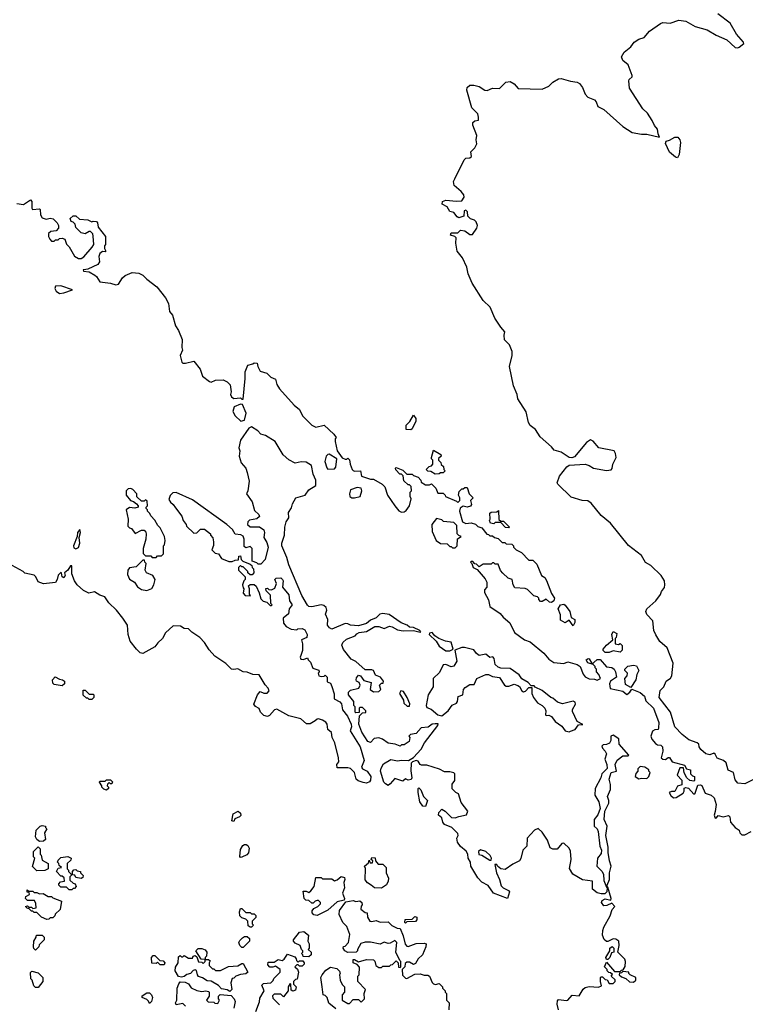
# Model space of a CAD drawing. Extents: x 1862350 to 2057294, y 212041 to 437318.
# Tile 201 of 256: x 1998317 to 2003730, y 307625 to 314971. Entities that reach past the tile are written whole.
import ezdxf

# ---------------------------------------------------------------- set-up
doc = ezdxf.new("R2010")
doc.units = 0

msp = doc.modelspace()

# ---------------------------------------------------------------- linework, layer by layer
at = {"layer": '0CON10XD'}
for points in [[(2002815, 314173.8), (2002885, 314128.8), (2002956.4, 314116.4), (2002995, 314116.2), (2003090, 314095), (2003078.8, 314118.8), (2003074, 314155), (2003052.4, 314182.4), (2003035, 314220), (2003000, 314275), (2002965, 314306.7), (2002865, 314460), (2002860, 314515), (2002864.1, 314525.9), (2002886.7, 314545), (2002886.2, 314555), (2002856.2, 314635), (2002815, 314667.5), (2002806.7, 314695), (2002825, 314730), (2002875, 314770), (2002901.2, 314805), (2002935, 314825.8), (2002975, 314838.8), (2003015, 314886), (2003097, 314943), (2003115, 314950), (2003170, 314945), (2003235, 314968.8), (2003285, 314960), (2003355, 314920), (2003445.3, 314895.3), (2003513, 314857), (2003590.7, 314820.7), (2003655, 314764.3), (2003675, 314761.2), (2003685, 314766.7), (2003717.5, 314795), (2003716.2, 314805), (2003664.5, 314864.5), (2003616.2, 314945), (2003523.8, 315015)], [(2003825, 309319.1), (2003725, 309268.8), (2003675, 309274.7), (2003655, 309299.2), (2003641.1, 309355), (2003603, 309373), (2003586.9, 309426.9), (2003567.1, 309445), (2003520.3, 309460.3), (2003505, 309491.2), (2003495, 309499.2), (2003464.5, 309485.5), (2003435, 309493.1), (2003397.9, 309525), (2003385.5, 309545), (2003382.5, 309565), (2003370.6, 309575), (2003308.3, 309598.3), (2003258.6, 309638.6), (2003205.2, 309695), (2003171.3, 309805), (2003086.2, 309915), (2003094.5, 309965.5), (2003120.8, 309995), (2003140, 310035), (2003170.8, 310059.2), (2003180.8, 310075), (2003190.7, 310170.7), (2003147.9, 310285), (2003091.2, 310331.2), (2003062.1, 310382.1), (2003047.5, 310415), (2003040.4, 310485), (2002994.6, 310534.6), (2002988.5, 310555), (2002994.8, 310575.2), (2003061.4, 310635), (2003097.6, 310682.4), (2003103.6, 310705), (2003126.9, 310735), (2003130.6, 310755), (2003127.4, 310785), (2003101.9, 310825), (2003025, 310900), (2002985, 310920.3), (2002955, 310972.5), (2002859.5, 311049.5), (2002724.7, 311214.7), (2002655, 311273.3), (2002579.6, 311365), (2002555, 311381.2), (2002513.5, 311383.5), (2002429.7, 311409.7), (2002331.2, 311505), (2002327.5, 311515), (2002344, 311565), (2002399.2, 311635), (2002415, 311647.1), (2002535, 311654.3), (2002565, 311645.7), (2002597.5, 311625), (2002695, 311607.1), (2002728.1, 311611.9), (2002736.7, 311623.3), (2002741.4, 311655), (2002765.9, 311704.1), (2002762, 311735), (2002752.5, 311755), (2002637.8, 311777.8), (2002595, 311825.8), (2002575, 311835.6), (2002545, 311818), (2002455, 311710), (2002435, 311702), (2002415, 311704), (2002356.7, 311745), (2002305, 311758.6), (2002284.1, 311784.1), (2002199.2, 311859.2), (2002165, 311912.7), (2002124.4, 311944.4), (2002113.3, 311965), (2002096.1, 312045), (2002033.4, 312143.4), (2002027.3, 312175), (2002000.3, 312240.3), (2001970, 312385), (2001990, 312465), (2001990.6, 312495), (2001970, 312545), (2001933.9, 312583.9), (2001931.8, 312618.2), (2001935, 312642.5), (2001905, 312676.2), (2001862.5, 312745), (2001826.2, 312826.2), (2001775, 312875.6), (2001692.7, 313005), (2001661.2, 313075), (2001651.4, 313125), (2001620.4, 313195), (2001580.9, 313245), (2001570.3, 313305), (2001573.9, 313343.9), (2001564, 313354), (2001531.2, 313365), (2001535, 313380), (2001585, 313380), (2001605, 313400), (2001637, 313397), (2001675, 313370), (2001695, 313370), (2001726.7, 313415), (2001732.5, 313435), (2001723, 313463), (2001710, 313475), (2001680, 313485), (2001660, 313505), (2001657, 313537), (2001645, 313550), (2001632.5, 313545), (2001630, 313505), (2001593.9, 313493.9), (2001580.5, 313500.5), (2001555, 313533.3), (2001525, 313540), (2001505, 313574), (2001468.1, 313595), (2001471.4, 313615), (2001495, 313625.6), (2001575, 313617.5), (2001615, 313620), (2001631.7, 313648.3), (2001630, 313665), (2001609.3, 313689.3), (2001557.5, 313735), (2001553.3, 313765), (2001562.5, 313785), (2001632.5, 313925), (2001645, 313937.5), (2001675, 313940), (2001688.3, 313951.7), (2001682.5, 313985), (2001712.5, 314015), (2001726.7, 314045), (2001722.5, 314075), (2001726.4, 314106.4), (2001697.5, 314185), (2001697.5, 314205), (2001713, 314217), (2001738.3, 314221.7), (2001740, 314245), (2001735, 314270), (2001690, 314315), (2001652.5, 314445), (2001653.9, 314466.1), (2001675, 314482.5), (2001705, 314483.8), (2001743.9, 314473.9), (2001786.4, 314446.4), (2001805, 314443.3), (2001845, 314460), (2001895, 314457.5), (2001943.9, 314506.1), (2001975, 314510), (2002005, 314492.5), (2002035, 314457.5), (2002215, 314452.5), (2002265, 314476.7), (2002293.3, 314505), (2002335, 314531.2), (2002356.4, 314533.6), (2002425, 314512), (2002475, 314505.7), (2002493.8, 314495), (2002516, 314465), (2002536.2, 314415), (2002554.1, 314394.1), (2002605, 314373.8), (2002617.9, 314357.9), (2002628.8, 314325), (2002675, 314302.5), (2002815, 314173.8)], [(2003225, 313940), (2003210, 313945), (2003165, 313983.3), (2003133.3, 314046.7), (2003140, 314065), (2003165, 314072.5), (2003203.9, 314096.1), (2003227.5, 314095), (2003242.5, 314075), (2003245.9, 314055.9), (2003236.7, 313965), (2003225, 313940)], [(1998295, 313600), (1998345, 313593.3), (1998397, 313627), (1998407.5, 313615), (1998407.5, 313565), (1998412.5, 313555), (1998465, 313560), (1998470, 313555), (1998472.5, 313515), (1998483.6, 313493.6), (1998515, 313483.3), (1998545, 313490), (1998567.5, 313485), (1998597.5, 313455), (1998607, 313437), (1998607.5, 313415), (1998590, 313395), (1998549.7, 313390.3), (1998533.1, 313376.9), (1998531.2, 313355), (1998543, 313333), (1998555, 313320), (1998575, 313320), (1998585, 313330), (1998605, 313330), (1998615, 313340), (1998635, 313342.5), (1998653, 313333), (1998666.4, 313296.4), (1998686.1, 313276.1), (1998725, 313207.5), (1998755, 313190), (1998775, 313188.8), (1998795, 313201.2), (1998856.7, 313275), (1998868.8, 313295), (1998866.2, 313356.2), (1998862.5, 313372.5), (1998845, 313390), (1998835, 313390), (1998805, 313372.5), (1998775, 313380), (1998735, 313420), (1998730, 313445), (1998715, 313460), (1998700, 313465), (1998693, 313487), (1998715, 313507.5), (1998735, 313507.5), (1998763, 313483), (1998825, 313477.5), (1998855, 313462.5), (1998865, 313467.5), (1998890, 313465), (1998897.5, 313455), (1998903, 313423), (1998956, 313355), (1998956.7, 313295), (1998950, 313285), (1998950, 313265), (1998960, 313245), (1998955, 313240), (1998935, 313242.5), (1998915, 313227.5), (1998908, 313205), (1998913.3, 313165), (1998898.8, 313145), (1998825, 313109.2), (1998795, 313106.2)], [(1998795, 313106.2), (1998790, 313105), (1998793.3, 313095), (1998835, 313089.2), (1998876.7, 313065), (1998890, 313055), (1998915, 313016.7), (1998995, 313006.7), (1999035, 312993.3), (1999055, 312997.5), (1999084.4, 313045.6), (1999105, 313062), (1999155, 313084.4), (1999205, 313080.7), (1999235.9, 313065.9), (1999264.7, 313034.7), (1999338.9, 312978.9), (1999403.8, 312895), (1999426.7, 312855), (1999434.4, 312795), (1999456.6, 312766.6), (1999478.3, 312688.3), (1999501.4, 312651.4), (1999529.2, 312585), (1999525.6, 312525.6), (1999532.5, 312505), (1999514.3, 312465), (1999525.6, 312415.6), (1999535, 312409.2), (1999555, 312409.4), (1999615, 312424), (1999662.9, 312365), (1999681.7, 312311.7), (1999731.7, 312271.7), (1999745, 312266.7), (1999777.9, 312282.1), (1999835, 312284.3), (1999865, 312270), (1999886.1, 312246.1), (1999894, 312195), (1999890, 312175), (1999897.3, 312157.3), (1999915, 312146.2), (1999965, 312150), (1999975, 312140), (1999985, 312140), (2000000, 312295), (1999998.8, 312345), (2000020, 312395), (2000057, 312403), (2000065, 312410), (2000088.3, 312408.3), (2000093, 312383), (2000110, 312350), (2000160, 312335), (2000190, 312305), (2000225, 312290), (2000235, 312250), (2000255, 312217.5), (2000363.3, 312095), (2000405, 312062.5), (2000426.7, 312015), (2000496.2, 311945), (2000525, 311930.8), (2000587, 311947), (2000659.3, 311879.3), (2000677.5, 311855), (2000670, 311845), (2000670, 311825), (2000686.2, 311755), (2000721.7, 311701.7), (2000745, 311692.5), (2000757.5, 311692.5), (2000765, 311700), (2000778.3, 311688.3), (2000783.3, 311655), (2000796.4, 311616.4), (2000805, 311607.5), (2000815, 311602.5), (2000860, 311605), (2000867.5, 311565), (2000935, 311543.3), (2000955, 311542.5), (2001020, 311505), (2001040, 311485), (2001061.2, 311425), (2001115, 311343.8), (2001145, 311306.7), (2001165, 311296.2), (2001185, 311300), (2001199.5, 311310.5), (2001223.8, 311345), (2001237, 311397), (2001230, 311415), (2001230, 311445), (2001240, 311455), (2001238.3, 311488.3), (2001225, 311500), (2001215, 311500), (2001181.7, 311531.7), (2001178.3, 311568.3), (2001165, 311580), (2001151.7, 311581.7), (2001121.7, 311611.7), (2001120, 311625), (2001125, 311630), (2001175, 311610), (2001205, 311580), (2001245, 311580), (2001255, 311570), (2001288.3, 311558.3), (2001310, 311535), (2001311.7, 311521.7), (2001345, 311500), (2001375, 311500), (2001388.3, 311508.3), (2001420, 311475), (2001435, 311440), (2001475, 311440), (2001490, 311425), (2001493, 311413), (2001575, 311380), (2001585, 311370), (2001600, 311385), (2001600, 311405), (2001590, 311425), (2001595, 311450), (2001615, 311470), (2001625, 311470), (2001638.3, 311481.7), (2001655, 311480), (2001670, 311435), (2001700, 311405), (2001680, 311385), (2001687.5, 311355), (2001679.3, 311340.7), (2001655.9, 311334.1), (2001625, 311341.2), (2001603, 311327), (2001596.7, 311305), (2001620, 311225), (2001645, 311212.5), (2001685, 311216.7), (2001717, 311207), (2001735, 311190), (2001765, 311180), (2001801.7, 311131.7), (2001815, 311130), (2001825, 311120), (2001845, 311120), (2001858.3, 311108.3), (2001885, 311100), (2001915, 311070), (2001935, 311070), (2001945, 311060), (2001988.3, 311058.3), (2002000, 311045), (2002000, 311035), (2002020, 311015), (2002060, 310995), (2002115, 310940), (2002145, 310940), (2002175, 310910), (2002210, 310825), (2002235, 310810), (2002247.7, 310787.7), (2002285, 310690), (2002307.5, 310655), (2002302.5, 310635), (2002285, 310622.5), (2002270, 310625), (2002245, 310647.5), (2002215, 310630), (2002201.7, 310631.7), (2002190, 310645), (2002190, 310655), (2002180, 310665), (2002151.7, 310671.7), (2002105, 310720), (2002087.5, 310727.5), (2002011.7, 310731.7), (2001997.5, 310755), (2001990, 310795), (2001960, 310805), (2001921.7, 310841.7), (2001903, 310863), (2001885, 310910), (2001865, 310910), (2001855, 310920), (2001845, 310920), (2001835, 310910), (2001775, 310910), (2001745, 310890), (2001725, 310910), (2001711.7, 310911.7), (2001698.3, 310928.3), (2001685, 310930), (2001680, 310925), (2001690, 310915), (2001700, 310885), (2001728.3, 310868.3), (2001788.8, 310798.8), (2001802.5, 310775), (2001801.7, 310738.3), (2001783, 310717), (2001783, 310697), (2001813.6, 310643.6), (2001825, 310593.3), (2001901.7, 310541.7), (2001924.1, 310514.1), (2001972.5, 310472.5), (2002008.8, 310398.8), (2002082.5, 310345), (2002125, 310330), (2002226.2, 310245), (2002265, 310200), (2002302.5, 310175), (2002375, 310167.5), (2002405, 310180), (2002475, 310160), (2002497.5, 310145), (2002519.3, 310089.3), (2002535, 310067.5), (2002565, 310052.5), (2002605, 310050), (2002625, 310042.5), (2002650, 310055), (2002637, 310087), (2002620, 310105), (2002620, 310125), (2002610, 310135), (2002610, 310145), (2002595, 310160), (2002555, 310172.5), (2002542.5, 310195), (2002556.4, 310206.4), (2002565, 310202.5), (2002581.7, 310171.7), (2002595, 310170), (2002600, 310175), (2002625, 310196.7), (2002647, 310197), (2002693.9, 310143.9), (2002735, 310137.5), (2002752.5, 310125), (2002762.5, 310105), (2002770, 310065), (2002723.9, 310036.1), (2002717.5, 310015), (2002721.7, 309981.7), (2002815, 309962.5), (2002845, 309937.5), (2002867.5, 309955), (2002882.5, 309977.5), (2002945, 309951.4), (2002977.3, 309925), (2002988.1, 309888.1), (2003044.3, 309835), (2003085, 309727.5), (2003083, 309687), (2003080, 309675), (2003055, 309672.9), (2003037.2, 309662.8), (2003024.3, 309625), (2003032.7, 309602.7), (2003060, 309570), (2003075, 309560.8), (2003099.5, 309559.5), (2003112, 309545), (2003114, 309515), (2003102.5, 309465), (2003114.1, 309454.1), (2003135, 309450.8), (2003155, 309466), (2003165, 309465.8), (2003185, 309433.8), (2003275, 309410), (2003291.7, 309381.7), (2003320, 309375), (2003320, 309345), (2003335, 309330), (2003350, 309325), (2003350, 309295), (2003345, 309290), (2003315, 309293.8), (2003292.5, 309315), (2003273, 309353), (2003268.3, 309388.3), (2003241.2, 309388.8), (2003222.5, 309335), (2003256.7, 309296.7), (2003256.7, 309263.3), (2003225, 309252.5), (2003205, 309212.5), (2003178.3, 309211.7), (2003162.5, 309205), (2003175, 309182.5), (2003195, 309166.7), (2003215, 309168.8), (2003265, 309200), (2003273.3, 309215), (2003272.5, 309237.5), (2003285, 309242.5), (2003305, 309236.7), (2003345, 309192.5), (2003355, 309200), (2003375, 309260), (2003395, 309262.5), (2003405, 309256.7), (2003431.2, 309201.2), (2003475.9, 309185.9), (2003496.7, 309165), (2003511.2, 309115), (2003505.9, 309064.1), (2003496.2, 309035), (2003503.8, 309015), (2003515, 309017.5), (2003526.1, 309033.9), (2003565, 309024.3), (2003605, 309033.3), (2003613.8, 309023.8), (2003619.4, 308985), (2003653.5, 308943.5), (2003683.8, 308925), (2003688.5, 308905), (2003705, 308889.6), (2003725, 308888.5), (2003772.5, 308915)], [(1998615, 312928), (1998645, 312933.3), (1998710, 312955), (1998625, 312986.7), (1998585, 312982.5), (1998578, 312965), (1998588, 312945), (1998615, 312928)], [(1999966.7, 311976.7), (1999995, 311983.3), (2000005.9, 312035.9), (1999979.3, 312099.3), (1999965, 312102.5), (1999916.7, 312083.3), (1999907.7, 312047.7), (1999923.3, 312015), (1999966.7, 311976.7)], [(2001235, 311912.5), (2001200, 311915), (2001200, 311945), (2001227.5, 311972.5), (2001255, 312020), (2001272.5, 311995), (2001272.5, 311975), (2001245, 311920), (2001235, 311912.5)], [(2000323.6, 310903.6), (2000309.8, 310959.8), (2000272.7, 311045), (2000273.3, 311065), (2000291.9, 311125), (2000294.4, 311185), (2000304.4, 311225.6), (2000323.8, 311255), (2000322.5, 311295), (2000345, 311330), (2000351.2, 311358.8), (2000376.4, 311403.6), (2000445.6, 311424.4), (2000475, 311462.5), (2000526.2, 311495), (2000526.2, 311535), (2000505, 311580), (2000494.2, 311645), (2000455, 311670.9), (2000417.1, 311672.9), (2000371.7, 311661.7), (2000325, 311687.5), (2000282.5, 311725), (2000222.5, 311825), (2000149.5, 311869.5), (2000115, 311880), (2000092.5, 311905), (2000045, 311932.5), (2000027, 311923), (1999963.8, 311835), (1999952.7, 311777.3), (1999960, 311755), (1999954.3, 311715), (1999969.2, 311665), (2000004, 311625), (2000015, 311592.5), (2000027.7, 311527.7), (2000018.5, 311455), (2000008.1, 311435), (2000050.4, 311375), (2000068.9, 311308.9), (2000100.2, 311280.2), (2000106.7, 311265), (2000085, 311248.1), (2000031.7, 311238.3), (2000020, 311225), (2000016.7, 311205), (2000035, 311187.5), (2000105, 311188), (2000139.2, 311165), (2000144.2, 311145), (2000137.7, 311107.7), (2000160.3, 311070.3), (2000170.8, 311035), (2000147, 310943), (2000115, 310910), (2000095, 310910), (2000085, 310920), (2000051.7, 310931.7), (2000050, 311025), (2000035, 311040), (2000005, 311030), (1999991.7, 311041.7), (1999992.5, 311095), (1999985, 311117.5), (1999967, 311127), (1999925, 311133.3), (1999905, 311166.7), (1999863.3, 311205), (1999605, 311390), (1999485, 311443.3), (1999459.3, 311440.7), (1999439.3, 311420.7), (1999430.7, 311390.7), (1999440.7, 311370.7), (1999462.5, 311355), (1999479.3, 311329.3), (1999526.1, 311266.1), (1999537.5, 311235), (1999560, 311205), (1999561.7, 311191.7), (1999615, 311140), (1999638.3, 311141.7), (1999665, 311170), (1999695, 311170), (1999740, 311135), (1999740, 311125), (1999757.5, 311105), (1999762.5, 311075), (1999761.7, 311048.3), (1999750, 311015), (1999775, 310990), (1999800, 310985), (1999821.7, 310951.7), (1999878.3, 310928.3), (1999901.7, 310928.3), (1999925, 310940), (1999948.3, 310941.7), (1999951.7, 310968.3), (1999965, 310970), (1999970, 310945), (1999981.7, 310931.7), (2000035, 310910), (2000048.3, 310898.3), (2000050, 310885), (2000060, 310875), (2000062.5, 310845), (2000051.7, 310828.3), (2000035, 310830), (2000020, 310845), (2000020, 310855), (1999985, 310890), (1999975, 310890), (1999965, 310900), (1999950, 310885), (1999950, 310865), (2000000, 310815), (2000000, 310795), (1999990, 310785), (1999980, 310755), (1999983, 310733), (1999990, 310725), (1999983, 310693), (2000000, 310675), (2000038.3, 310671.7), (2000030, 310685), (2000030, 310725), (2000023, 310747), (2000035, 310757.5), (2000067, 310757), (2000080, 310745), (2000103.3, 310695), (2000115, 310650), (2000133, 310633), (2000160, 310625), (2000185, 310600), (2000195, 310600), (2000200, 310605), (2000190, 310615), (2000187, 310677), (2000155, 310710), (2000153, 310727), (2000165, 310730), (2000175, 310720), (2000195, 310717.5), (2000219.3, 310730.7), (2000232.5, 310765), (2000220, 310795), (2000230, 310805), (2000265, 310806.7), (2000277.5, 310795), (2000283.3, 310785), (2000278.3, 310738.3), (2000325, 310680), (2000330, 310635), (2000350, 310605), (2000327.5, 310575), (2000322.5, 310537.5), (2000282.5, 310505), (2000285, 310470), (2000303.6, 310443.6), (2000343, 310423), (2000385, 310420), (2000393, 310427), (2000425, 310430), (2000445, 310420), (2000462.5, 310385), (2000458.3, 310361.7), (2000420, 310345), (2000427.5, 310315), (2000427.5, 310265), (2000415, 310227.5), (2000408.8, 310215), (2000415, 310201.2), (2000433, 310197), (2000465, 310210), (2000470, 310195), (2000487, 310177), (2000503.6, 310133.6), (2000548.3, 310118.3), (2000550, 310105), (2000542.5, 310095), (2000547.5, 310075), (2000565, 310070), (2000587, 310073), (2000595, 310080), (2000610, 310065), (2000611.7, 310031.7), (2000635, 310020), (2000646.4, 309996.4), (2000661.7, 309941.7), (2000662.5, 309905), (2000705, 309882.5), (2000718, 309868), (2000725, 309822.5), (2000761.2, 309775), (2000790, 309715), (2000792, 309695), (2000783.3, 309665), (2000855.8, 309545), (2000885.6, 309445), (2000866, 309395), (2000873.1, 309383.1), (2000908, 309365), (2000937.5, 309325), (2000935, 309297.5), (2000925.6, 309284.4), (2000905, 309276), (2000878.8, 309278.8), (2000842.3, 309292.3), (2000827.5, 309305), (2000813.3, 309355), (2000785, 309383.8), (2000765, 309390), (2000685, 309390), (2000682.5, 309415), (2000697, 309433), (2000696.2, 309465), (2000668.6, 309575), (2000648.9, 309615), (2000641.8, 309651.8), (2000615.8, 309675), (2000610.6, 309715), (2000600.5, 309730.5), (2000575, 309746), (2000545, 309753.8), (2000535, 309753.3), (2000520.8, 309739.2), (2000485, 309717.1), (2000457.5, 309717.5), (2000415, 309754), (2000325, 309776.7), (2000235, 309827.5), (2000217, 309823), (2000180.7, 309779.3), (2000165, 309773.3), (2000139.3, 309779.3), (2000113.9, 309803.9), (2000103, 309833), (2000075, 309847.5), (2000062.5, 309865), (2000090, 309935), (2000111.7, 309958.3), (2000137, 309947), (2000163, 309947), (2000178.8, 309965), (2000171.2, 309985), (2000147.7, 310007.7), (2000103, 310083), (2000057, 310087), (2000015, 310103.3), (1999985, 310106.7), (1999945, 310127.5), (1999915, 310122.5), (1999896.4, 310126.4), (1999855, 310166.7), (1999773, 310223), (1999729.5, 310269.5), (1999695.6, 310325.6), (1999661.7, 310361.7), (1999601.2, 310401.2), (1999577, 310427), (1999545, 310430), (1999516.2, 310446.2), (1999462.3, 310447.7), (1999404.1, 310395.9), (1999382.5, 310355), (1999347, 310323), (1999325, 310292.5), (1999235, 310243.3), (1999215, 310247.5), (1999187.5, 310275), (1999142, 310335), (1999126.4, 310383.6), (1999121.2, 310455), (1999087.3, 310507.3), (1999040, 310565), (1998981.2, 310621.2), (1998952.5, 310665), (1998915, 310678.8), (1998875, 310702.9), (1998832.3, 310692.3), (1998792.5, 310712.5), (1998745, 310753.8), (1998726.2, 310785), (1998706.9, 310836.9), (1998705, 310897.5), (1998695, 310897.5), (1998676.2, 310865), (1998650, 310845), (1998656.2, 310825), (1998645, 310807.5), (1998633.8, 310813.8), (1998630, 310845), (1998625, 310847.5), (1998603.9, 310826.1), (1998597.5, 310795), (1998585, 310772.5), (1998495, 310762.5), (1998455, 310777.5), (1998436.7, 310815), (1998425, 310826), (1998355, 310842.5), (1998342.5, 310855), (1998233.9, 310913.9)], [(2000616.7, 311616.7), (2000665, 311621.2), (2000676.1, 311633.9), (2000682.5, 311695), (2000625, 311728.8), (2000615, 311726.7), (2000604, 311716), (2000592, 311675), (2000608.3, 311628.3), (2000616.7, 311616.7)], [(2001415, 311580), (2001385, 311600), (2001361.7, 311601.7), (2001350, 311615), (2001371.7, 311638.3), (2001388.3, 311641.7), (2001400, 311655), (2001400, 311685), (2001390, 311695), (2001390, 311705), (2001405, 311760), (2001458.3, 311728.3), (2001460, 311715), (2001441.7, 311698.3), (2001440, 311685), (2001458.3, 311668.3), (2001461.7, 311651.7), (2001478.3, 311638.3), (2001480, 311615), (2001490, 311605), (2001475, 311590), (2001455, 311590), (2001445, 311582.5), (2001415, 311580)], [(1999335, 310960), (1999345, 310970), (1999375, 310970), (1999390, 310985), (1999390, 311045), (1999397, 311053), (1999402.5, 311085), (1999397.5, 311115), (1999365, 311180), (1999347, 311197), (1999326.2, 311236.2), (1999295, 311270), (1999288.3, 311288.3), (1999270, 311305), (1999270, 311315), (1999260, 311325), (1999260, 311335), (1999270, 311345), (1999268.3, 311378.3), (1999255, 311390), (1999245, 311380), (1999225, 311380), (1999191.7, 311411.7), (1999190, 311435), (1999160, 311465), (1999145, 311472.5), (1999125, 311470), (1999110, 311455), (1999110, 311425), (1999143.6, 311383.6), (1999167, 311377), (1999188.3, 311358.3), (1999200, 311345), (1999200, 311335), (1999175, 311327.5), (1999135, 311332.5), (1999110, 311315), (1999126.7, 311245), (1999123, 311193), (1999135, 311180), (1999150, 311175), (1999178.3, 311138.3), (1999225, 311163.3), (1999245, 311161.9), (1999254.2, 311155), (1999260.6, 311135), (1999258.8, 311095), (1999237, 311027), (1999238.3, 310988.3), (1999255, 310970), (1999295, 310970), (1999305, 310960), (1999335, 310960)], [(2000815, 311403.3), (2000856.1, 311413.9), (2000868, 311455), (2000865, 311475.8), (2000835, 311480), (2000785, 311462.5), (2000776.2, 311435), (2000780, 311415), (2000793.6, 311403.6), (2000815, 311403.3)], [(2001965, 311180), (2001941.7, 311181.7), (2001905, 311220), (2001865, 311220), (2001855, 311210), (2001830, 311215), (2001822.5, 311235), (2001827.5, 311245), (2001825, 311290), (2001833, 311297), (2001875, 311300), (2001888.3, 311308.3), (2001891.7, 311241.7), (2001905, 311230), (2001925, 311230), (2001970, 311185), (2001965, 311180)], [(2001565, 311030), (2001580, 311045), (2001581.7, 311098.3), (2001610, 311115), (2001591.7, 311121.7), (2001580, 311135), (2001578.3, 311198.3), (2001555, 311220), (2001478.3, 311228.3), (2001465, 311240), (2001425, 311250), (2001392.5, 311205), (2001393, 311153), (2001422.5, 311085), (2001455, 311062.5), (2001505, 311060), (2001525, 311040), (2001535, 311040), (2001545, 311030), (2001565, 311030)], [(1998735, 311022.5), (1998755.4, 311034.6), (1998765.5, 311064.5), (1998761.4, 311108.6), (1998770.6, 311145), (1998765, 311166.7), (1998749.4, 311145), (1998746.2, 311115), (1998719.5, 311045), (1998721.3, 311031.3), (1998735, 311022.5)], [(1999265, 310713.3), (1999303, 310727), (1999317.5, 310755), (1999327.5, 310795), (1999310, 310825), (1999262.5, 310845), (1999252.5, 310865), (1999260, 310915), (1999250, 310925), (1999248.3, 310938.3), (1999235, 310940), (1999185, 310890), (1999135, 310882.5), (1999123.3, 310865), (1999121.7, 310831.7), (1999135, 310797.5), (1999172.5, 310775), (1999195, 310740), (1999225, 310720), (1999265, 310713.3)], [(2002335.8, 307584.2), (2002326.7, 307625), (2002328.3, 307651.7), (2002335, 307660), (2002395, 307653.8), (2002405, 307656.7), (2002437.7, 307692.3), (2002491.2, 307688.8), (2002520.9, 307739.1), (2002535, 307751.2), (2002565, 307756.7), (2002633.6, 307753.6), (2002657, 307763), (2002650, 307795), (2002650, 307825), (2002655, 307830), (2002665, 307830), (2002685, 307810), (2002698.3, 307808.3), (2002715, 307780), (2002745, 307780), (2002760, 307795), (2002758.3, 307808.3), (2002730, 307835), (2002738.3, 307848.3), (2002725, 307860), (2002711.7, 307861.7), (2002700, 307875), (2002700, 307885), (2002680, 307905), (2002695, 307940), (2002755, 307870), (2002795, 307870), (2002805, 307880), (2002818.3, 307881.7), (2002833, 307907), (2002836.2, 307945), (2002831.7, 307961.7), (2002780, 308015), (2002788.8, 308065), (2002787.3, 308097.3), (2002765, 308112), (2002745, 308113.8), (2002705, 308092.5), (2002695, 308093.3), (2002677.7, 308107.7), (2002665, 308140), (2002665.7, 308175), (2002675, 308200), (2002722.5, 308285), (2002736.4, 308333.6), (2002757.5, 308355), (2002735, 308380), (2002696.7, 308363.3), (2002675, 308360.8), (2002658, 308385), (2002661.7, 308398.3), (2002685, 308412.5), (2002727, 308403), (2002730, 308415), (2002705, 308500), (2002700, 308500), (2002697.5, 308465), (2002681.2, 308448.8), (2002655, 308448.1), (2002625, 308457.5), (2002590, 308485), (2002590, 308545), (2002514.7, 308554.7), (2002443.8, 308595), (2002419.3, 308639.3), (2002431.2, 308705), (2002426.4, 308766.4), (2002415, 308790), (2002376.7, 308826.7), (2002360, 308825), (2002327, 308783), (2002293.6, 308783.6), (2002275, 308792.5), (2002255, 308850), (2002215, 308910), (2002185, 308936.7), (2002157.5, 308925), (2002102, 308865), (2002100, 308805), (2002070, 308775), (2002056.4, 308713.6), (2002044.1, 308695.9), (2001995, 308671.2), (2001938.3, 308631.7), (2001906, 308636), (2001880, 308655), (2001875, 308667.5), (2001861.7, 308668.3), (2001872.5, 308605), (2001895.8, 308555.8), (2001909.4, 308509.4), (2001923.1, 308493.1), (2001962.5, 308475), (2001970, 308465), (2001955, 308413.3), (2001852.5, 308455), (2001811.7, 308511.7), (2001765, 308536.7), (2001735, 308567.5), (2001682.5, 308655), (2001680, 308685), (2001662.5, 308715), (2001660, 308745), (2001648.3, 308768.3), (2001605, 308802.5), (2001583.3, 308835), (2001577.5, 308865), (2001587.5, 308885), (2001585, 308900), (2001540, 308945), (2001485, 308967.5), (2001472.5, 308985), (2001466.7, 309016.7), (2001440, 309035), (2001443, 309057), (2001465, 309080), (2001490, 309065), (2001538.3, 309018.3), (2001565, 309016.7), (2001593.8, 309026.2), (2001650.7, 309039.3), (2001659.2, 309065), (2001610.3, 309130.3), (2001590, 309195), (2001570, 309205), (2001543, 309233), (2001543, 309267), (2001562.5, 309295), (2001562.5, 309345), (2001555, 309352.5), (2001525, 309360), (2001485, 309360), (2001448.8, 309378.8), (2001355, 309409.2), (2001315, 309410), (2001304, 309415), (2001289.3, 309439.3), (2001275, 309443.3), (2001246.4, 309433.6), (2001236.7, 309423.3), (2001234.1, 309365.9), (2001242.5, 309315), (2001238.3, 309301.7), (2001215, 309297.5), (2001195, 309307.5), (2001175, 309290), (2001115, 309310), (2001081.2, 309268.8), (2001065, 309258.8), (2001045, 309268.8), (2001033.6, 309283.6), (2001009.4, 309365), (2001013.5, 309386.5), (2001031.9, 309418.1), (2001085, 309452.7), (2001135, 309441.9), (2001165, 309446.7), (2001216.4, 309443.6), (2001254.2, 309465.8), (2001312.3, 309527.7), (2001336.7, 309575), (2001436.7, 309705), (2001438.3, 309718.3), (2001415, 309718), (2001395, 309714), (2001365, 309693.3), (2001312.4, 309687.6), (2001275, 309646.7), (2001231.7, 309638.3), (2001220, 309625), (2001227.5, 309615), (2001222.5, 309585), (2001185, 309560), (2001165, 309560), (2001155, 309550), (2001117, 309567), (2001065, 309573.8), (2001022.3, 309602.3), (2000995, 309612), (2000961.4, 309608.6), (2000935, 309577.5), (2000913.3, 309585), (2000870, 309655), (2000847.5, 309715), (2000851.7, 309778.3), (2000875, 309800), (2000898.3, 309801.7), (2000900, 309815), (2000875, 309840), (2000855, 309840), (2000850, 309835), (2000848.3, 309801.7), (2000825, 309800), (2000820, 309805), (2000820, 309845), (2000810, 309855), (2000810, 309885), (2000770, 309935), (2000770, 309955), (2000785, 309970), (2000847.5, 309985), (2000857, 310007), (2000850, 310025), (2000830, 310035), (2000827.5, 310045), (2000828.3, 310061.7), (2000845, 310080), (2000860, 310075), (2000885, 310040), (2000940, 310025), (2000932.5, 309975), (2000955, 309957.5), (2000995, 309960), (2001010, 309975), (2001000, 310005), (2001015, 310020), (2001028.3, 310021.7), (2001030, 310035), (2001007.5, 310065), (2000970.5, 310080.5), (2000955, 310116), (2000945, 310120.8), (2000895, 310120), (2000825, 310182.5), (2000790.7, 310200.7), (2000733, 310273), (2000720, 310305), (2000727.5, 310325), (2000755, 310348.8), (2000820, 310375), (2000830.7, 310389.3), (2000848.3, 310398.3), (2000905, 310406.2), (2000965, 310443.3), (2000995, 310443.3), (2001035, 310430), (2001075, 310446.7), (2001095, 310442.5), (2001135, 310420), (2001178.3, 310411.7), (2001255, 310413.3), (2001305, 310402.5), (2001310, 310405), (2001302.5, 310415), (2001255, 310435.8), (2001225, 310440), (2001206.7, 310455), (2001162.2, 310472.2), (2001072.7, 310532.7), (2001025, 310542), (2001004.2, 310535.8), (2000975, 310508.8), (2000935, 310490), (2000903.9, 310466.1), (2000845, 310450), (2000785, 310453.3), (2000764.1, 310464.1), (2000743.9, 310466.1), (2000645, 310423.3), (2000627.5, 310435), (2000613.3, 310455), (2000615.8, 310495), (2000598.8, 310535), (2000608.8, 310565), (2000603.8, 310585), (2000585, 310601.2), (2000565.9, 310605.9), (2000495, 310590), (2000475, 310593.3), (2000464.1, 310604.1), (2000421.2, 310675), (2000323.6, 310903.6)], [(2002445, 310450), (2002415, 310490), (2002385, 310472.5), (2002351.7, 310491.7), (2002351.7, 310531.7), (2002332.5, 310575), (2002350, 310605), (2002375, 310610), (2002385, 310602.5), (2002420, 310555), (2002431.7, 310511.7), (2002457.5, 310495), (2002457.5, 310475), (2002445, 310450)], [(2001525, 310262.5), (2001550, 310275), (2001535, 310327.5), (2001493.6, 310333.6), (2001443.8, 310353.8), (2001413.6, 310373.6), (2001395, 310400), (2001373.3, 310395), (2001372.5, 310385), (2001423.3, 310335), (2001445, 310297.5), (2001495, 310262.5), (2001525, 310262.5)], [(2002715, 310250), (2002685, 310250), (2002670, 310265), (2002670, 310275), (2002695, 310305.6), (2002742.5, 310345), (2002734, 310385), (2002745, 310406.2), (2002771.7, 310391.7), (2002767, 310363), (2002760, 310355), (2002760, 310315), (2002785, 310310), (2002795, 310317.5), (2002811.7, 310301.7), (2002811.7, 310268.3), (2002795, 310252.5), (2002745, 310262.5), (2002715, 310250)], [(2002415, 309658.8), (2002425, 309662.5), (2002460, 309675), (2002485, 309710), (2002517, 309713), (2002475.8, 309735.8), (2002439.5, 309809.5), (2002440, 309825), (2002464, 309865), (2002460, 309880), (2002445, 309885.8), (2002365, 309866.7), (2002328.3, 309878.3), (2002295, 309910), (2002280, 309915), (2002215, 309967.5), (2002161.7, 309991.7), (2002155, 310000), (2002131.7, 310001.7), (2002110, 310025), (2002063.6, 310053.6), (2002043, 310083), (2001975, 310130), (2001905, 310132.5), (2001885, 310140), (2001865, 310160), (2001856.4, 310206.4), (2001847, 310217), (2001825, 310212.5), (2001795, 310237.5), (2001745, 310227.5), (2001725, 310242.5), (2001705, 310270), (2001635, 310287.5), (2001615, 310287.5), (2001561.7, 310268.3), (2001577.5, 310185), (2001555, 310147.5), (2001536.2, 310143.8), (2001495, 310159.2), (2001475, 310158), (2001448.8, 310101.2), (2001401.2, 310055), (2001401.2, 309995), (2001364, 309935), (2001347.9, 309855), (2001355, 309838.9), (2001387.4, 309827.4), (2001435, 309786), (2001465, 309776.7), (2001514, 309815), (2001543.5, 309856.5), (2001575, 309871.2), (2001582.5, 309885), (2001587.5, 309922.5), (2001622, 309935), (2001626.7, 309975), (2001641.2, 309988.8), (2001675, 310010), (2001707.8, 310012.2), (2001726.7, 310055), (2001795, 310086.2), (2001815, 310086.2), (2001845, 310071.2), (2001895, 310062.5), (2001933.8, 310005), (2001945, 309999.2), (2001965, 309998), (2002005, 310013.3), (2002033.6, 310003.6), (2002046.4, 309996.4), (2002063.3, 309965), (2002075, 309957.5), (2002089.3, 309960.7), (2002115, 309990), (2002138.3, 309988.3), (2002137.5, 309945), (2002150, 309915), (2002180, 309875), (2002213.3, 309855), (2002233.6, 309833.6), (2002242.5, 309815), (2002240, 309785), (2002245, 309780), (2002265, 309782.5), (2002285, 309772.5), (2002311.2, 309735), (2002360, 309700), (2002385, 309666.2), (2002415, 309658.8)], [(2002875, 309990), (2002835, 310010), (2002832, 310055), (2002847.5, 310075), (2002850, 310095), (2002830, 310115), (2002830, 310125), (2002853, 310147), (2002896.1, 310156.1), (2002919.3, 310149.3), (2002936.7, 310115), (2002920, 310085), (2002913.3, 310045), (2002875, 309990)], [(1998635, 310000), (1998575, 310010), (1998565, 310020), (1998562.5, 310045), (1998581.7, 310068.3), (1998615, 310050), (1998637, 310047), (1998650, 310035), (1998650, 310015), (1998635, 310000)], [(1998855, 309900), (1998835, 309900), (1998825, 309910), (1998815, 309910), (1998791.7, 309931.7), (1998791.7, 309968.3), (1998805, 309970), (1998835, 309940), (1998865, 309940), (1998870, 309935), (1998870, 309915), (1998855, 309900)], [(2001208.3, 309848.3), (2001225, 309850), (2001226.4, 309866.4), (2001206.7, 309915), (2001179.3, 309959.3), (2001160, 309965), (2001150, 309945), (2001180, 309895), (2001181.7, 309871.7), (2001208.3, 309848.3)], [(2002700, 308500), (2002700, 308515), (2002716.2, 308555), (2002716, 308605), (2002728.8, 308655), (2002716.7, 308695), (2002707, 308757), (2002707.7, 308797.7), (2002690, 308885), (2002700, 308955), (2002677.5, 309005), (2002682.5, 309065), (2002712.5, 309125), (2002712.5, 309145), (2002701.2, 309175), (2002723, 309227), (2002723.3, 309265), (2002713.3, 309305), (2002730, 309355), (2002770, 309365), (2002760, 309415), (2002775, 309447.5), (2002815, 309480), (2002855, 309480), (2002860, 309485), (2002790, 309565), (2002787.5, 309605), (2002745, 309632.5), (2002727.5, 309625), (2002726.4, 309593.6), (2002716.4, 309573.6), (2002695, 309562.5), (2002668.3, 309561.7), (2002658.3, 309551.7), (2002663.3, 309535), (2002684.1, 309514.1), (2002693.3, 309495), (2002682.5, 309455), (2002697.5, 309415), (2002700, 309385), (2002660, 309345), (2002652.5, 309315), (2002610, 309235), (2002607.5, 309185), (2002637.5, 309135), (2002647.5, 309085), (2002630.7, 309039.3), (2002602.5, 309005), (2002602.5, 308955), (2002624.4, 308934.4), (2002633.3, 308915), (2002643.9, 308803.9), (2002656.7, 308775), (2002655, 308750), (2002627.5, 308715), (2002623.3, 308655), (2002658.8, 308618.8), (2002671.2, 308595), (2002675, 308550), (2002695, 308500), (2002700, 308500)], [(2002935, 309306.7), (2002955, 309312.5), (2002995, 309310), (2003010, 309325), (2003020, 309355), (2003010, 309365), (2003010, 309375), (2002980, 309395), (2002945, 309400), (2002928.3, 309381.7), (2002927.5, 309365), (2002913.3, 309346.7), (2002907.5, 309325), (2002935, 309306.7)], [(1998965, 309222.5), (1998945, 309230), (1998930, 309245), (1998930, 309255), (1998913, 309283), (1998915, 309290), (1998955, 309290), (1998965, 309300), (1998995, 309300), (1999010, 309285), (1999005, 309270), (1998995, 309270), (1998985, 309280), (1998971.7, 309268.3), (1998970, 309255), (1998980, 309245), (1998980, 309235), (1998965, 309222.5)], [(2001345, 309100), (2001323.6, 309103.6), (2001302.5, 309135), (2001290, 309205), (2001290, 309235), (2001295, 309240), (2001310, 309225), (2001330, 309175), (2001360, 309145), (2001345, 309100)], [(1999915, 308990), (1999900, 308995), (1999910, 309045), (1999947, 309067), (1999965, 309050), (1999967, 309033), (1999957, 309023), (1999921.7, 309008.3), (1999915, 308990)], [(1998465, 308840), (1998443.6, 308853.6), (1998433.8, 308875), (1998440, 308925), (1998470, 308955), (1998485, 308960), (1998510, 308955), (1998510, 308945), (1998520, 308935), (1998502.5, 308905), (1998510, 308855), (1998495, 308842.5), (1998465, 308840)], [(1998445, 308620), (1998413, 308653), (1998430, 308715), (1998420, 308725), (1998420, 308765), (1998455, 308800), (1998470, 308785), (1998470, 308745), (1998477, 308737), (1998485, 308700), (1998530, 308675), (1998530, 308635), (1998505, 308622.5), (1998445, 308620)], [(1999965, 308720), (1999958.3, 308728.3), (1999965, 308780), (1999980.7, 308809.3), (1999993, 308817), (2000006.4, 308816.4), (2000019.3, 308809.3), (2000029.3, 308789.3), (2000023.8, 308756.2), (2000010.7, 308739.3), (1999975, 308722.5), (1999965, 308720)], [(2001835, 308700), (2001837.5, 308715), (2001826.7, 308735), (2001795, 308766.2), (2001755, 308777.5), (2001740, 308765), (2001741.7, 308741.7), (2001765, 308737.5), (2001825, 308700), (2001835, 308700)], [(1998705, 308480), (1998685, 308480), (1998665, 308500), (1998625, 308500), (1998610, 308515), (1998610, 308525), (1998621.7, 308538.3), (1998650, 308545), (1998648.3, 308568.3), (1998635, 308580), (1998625, 308580), (1998592.5, 308615), (1998605, 308640), (1998630, 308645), (1998611.7, 308661.7), (1998610, 308675), (1998600, 308685), (1998605, 308700), (1998625, 308720), (1998675, 308727.5), (1998700, 308715), (1998698.3, 308701.7), (1998670, 308675), (1998670, 308635), (1998680, 308625), (1998680, 308615), (1998700, 308595), (1998700, 308585), (1998690, 308575), (1998691.7, 308551.7), (1998715, 308530), (1998730, 308525), (1998737.5, 308505), (1998725, 308490), (1998715, 308490), (1998705, 308480)], [(2001015, 308492.5), (2000963, 308493), (2000940, 308515), (2000910.7, 308530.7), (2000893.6, 308553.6), (2000897.5, 308637.5), (2000890, 308655), (2000918.3, 308681.7), (2000925, 308700), (2000931.7, 308681.7), (2000948.3, 308681.7), (2000950, 308695), (2000940, 308705), (2000945, 308720), (2000968.3, 308718.3), (2000970, 308695), (2000991.7, 308671.7), (2001025, 308670), (2001050, 308645), (2001050, 308605), (2001067.5, 308565), (2001066.7, 308545), (2001053, 308517), (2001015, 308492.5)], [(1998775, 308562.5), (1998735, 308570), (1998728.3, 308588.3), (1998711.7, 308591.7), (1998710, 308615), (1998721.7, 308628.3), (1998735, 308630), (1998745, 308620), (1998770, 308615), (1998770, 308605), (1998790, 308585), (1998788.3, 308571.7), (1998775, 308562.5)], [(2000535, 308287.5), (2000511.7, 308291.7), (2000498.3, 308308.3), (2000498.3, 308321.7), (2000510, 308340), (2000540, 308355), (2000560, 308375), (2000560, 308385), (2000545, 308400), (2000535, 308400), (2000520, 308395), (2000505, 308380), (2000495, 308380), (2000475, 308400), (2000451.7, 308401.7), (2000440, 308415), (2000431.7, 308468.3), (2000455, 308470), (2000475, 308460), (2000489.3, 308470.7), (2000513.3, 308505), (2000525, 308570), (2000565, 308570), (2000575, 308560), (2000645, 308560), (2000665, 308547.5), (2000685, 308552.5), (2000715, 308577.5), (2000740, 308570), (2000743.3, 308555), (2000733.8, 308535), (2000738.8, 308495), (2000726.2, 308455), (2000740, 308415), (2000738.3, 308401.7), (2000685, 308390), (2000615, 308327.5), (2000545, 308292.5), (2000535, 308287.5)], [(1998518.3, 308258.3), (1998480, 308275), (1998445, 308310), (1998425, 308310), (1998415, 308320), (1998405, 308320), (1998388.3, 308338.3), (1998371.7, 308341.7), (1998360, 308355), (1998375, 308360), (1998385, 308350), (1998405, 308350), (1998415, 308340), (1998440, 308345), (1998437.5, 308377.5), (1998428.3, 308398.3), (1998375, 308400), (1998360, 308415), (1998361.7, 308428.3), (1998390, 308445), (1998388.3, 308458.3), (1998371.7, 308461.7), (1998371.7, 308478.3), (1998385, 308470), (1998415, 308470), (1998425, 308460), (1998445, 308460), (1998465, 308450), (1998491.7, 308451.7), (1998528.3, 308428.3), (1998555, 308430), (1998565, 308420), (1998630, 308395), (1998618.3, 308331.7), (1998581.7, 308298.3), (1998580, 308285), (1998565, 308270), (1998545, 308270), (1998535, 308260), (1998518.3, 308258.3)], [(2000045, 308200), (2000035, 308200), (2000021.7, 308211.7), (2000020, 308245), (2000005, 308260), (1999975, 308270), (1999960, 308285), (1999957.5, 308315), (1999965, 308340), (1999975, 308340), (2000005, 308310), (2000035, 308310), (2000045, 308300), (2000065, 308300), (2000078.3, 308288.3), (2000078.3, 308271.7), (2000050, 308245), (2000050, 308225), (2000060, 308215), (2000045, 308200)], [(2000675, 307590), (2000623.6, 307633.6), (2000610, 307675), (2000595, 307690), (2000580, 307695), (2000572.5, 307755), (2000562.5, 307825), (2000572.5, 307845), (2000600.7, 307879.3), (2000635, 307902.5), (2000681.7, 307891.7), (2000701.7, 307871.7), (2000707.5, 307855), (2000702.5, 307845), (2000707.5, 307805), (2000723, 307773), (2000740, 307755), (2000740, 307715), (2000722.5, 307695), (2000722.5, 307655), (2000765, 307630), (2000778.3, 307631.7), (2000805, 307660), (2000845, 307660), (2000865, 307640), (2000890, 307665), (2000887.5, 307705), (2000897.5, 307735), (2000840, 307795), (2000840, 307835), (2000850, 307845), (2000853, 307903), (2000835, 307922.5), (2000803.6, 307933.6), (2000805, 307960), (2000815, 307960), (2000845, 307942.5), (2000905, 307960), (2000957, 307957), (2000967, 307947), (2000972.5, 307915), (2000995, 307900), (2001015, 307900), (2001025, 307910), (2001075, 307910), (2001085, 307920), (2001098.3, 307921.7), (2001125, 307950), (2001140, 307935), (2001141.7, 307901.7), (2001155, 307900), (2001160, 307905), (2001160, 307945), (2001151.7, 307951.7), (2001123.3, 308015), (2001130, 308085), (2001115, 308100), (2001079.3, 308080.7), (2001065, 308077.5), (2001035, 308087.5), (2001005, 308072.5), (2000935, 308087.5), (2000895, 308087.5), (2000861.7, 308078.3), (2000837.5, 308035), (2000837, 308023), (2000827, 308013), (2000765, 308012.5), (2000742.5, 308025), (2000730, 308045), (2000733, 308057), (2000745, 308060), (2000770, 308085), (2000780, 308145), (2000757.5, 308205), (2000727.5, 308235), (2000700, 308295), (2000703.3, 308325), (2000750, 308390), (2000805, 308400), (2000825, 308392.5), (2000855, 308397.5), (2000870, 308385), (2000871.7, 308368.3), (2000863, 308357), (2000862.5, 308335), (2000895, 308310), (2000908.3, 308308.3), (2000912.5, 308275), (2000930, 308245), (2000945, 308242.5), (2000975, 308250), (2001005, 308237.5), (2001065, 308240), (2001093, 308213), (2001133, 308193), (2001155, 308190), (2001177, 308137), (2001193, 308073), (2001205, 308060), (2001215, 308057.5), (2001275, 308077.5), (2001335, 308080), (2001350, 308075), (2001347.5, 308055), (2001322.5, 307995), (2001290, 307965), (2001269.3, 307930.7), (2001255, 307922.5), (2001225, 307940), (2001205, 307940), (2001191.7, 307928.3), (2001190, 307905), (2001170, 307885), (2001173, 307843), (2001195, 307820), (2001205, 307817.5), (2001265, 307850), (2001305, 307852), (2001333.1, 307843.1), (2001362.3, 307842.3), (2001374.2, 307834.2), (2001395, 307787.5), (2001405, 307777.5), (2001417.5, 307772.5), (2001445, 307780), (2001470, 307755), (2001470, 307745), (2001490, 307725), (2001490, 307715), (2001500, 307705), (2001500, 307655), (2001520, 307635), (2001517.5, 307585)], [(2001195, 308230), (2001190, 308235), (2001191.7, 308258.3), (2001245, 308260), (2001265, 308280), (2001280, 308275), (2001280, 308255), (2001268.3, 308241.7), (2001205, 308240), (2001195, 308230)], [(1998435, 308030), (1998421.7, 308041.7), (1998420, 308055), (1998422.5, 308095), (1998440, 308125), (1998440, 308135), (1998445, 308140), (1998485, 308140), (1998500, 308125), (1998500, 308105), (1998461.7, 308068.3), (1998460, 308055), (1998435, 308030)], [(1999985, 308050), (1999975, 308050), (1999960, 308065), (1999952.5, 308085), (1999958.3, 308101.7), (1999978.3, 308121.7), (1999995, 308130), (2000015, 308130), (2000030, 308115), (2000030, 308095), (1999985, 308050)], [(2000475, 307980), (2000431.7, 307981.7), (2000430, 307995), (2000420, 308005), (2000430, 308015), (2000430, 308025), (2000420, 308035), (2000410, 308065), (2000371.7, 308081.7), (2000360, 308095), (2000360, 308105), (2000405, 308162.5), (2000437, 308167), (2000471.7, 308141.7), (2000467.5, 308095), (2000477.5, 308075), (2000477.5, 308045), (2000470, 308035), (2000490, 308015), (2000490, 307995), (2000475, 307980)], [(1999885, 307720), (1999865, 307732.5), (1999821.7, 307741.7), (1999800, 307765), (1999745, 307797.5), (1999715, 307800), (1999681.7, 307821.7), (1999651.7, 307831.7), (1999642.5, 307845), (1999636.2, 307876.2), (1999625, 307882.5), (1999611.7, 307878.3), (1999590, 307855), (1999563, 307847), (1999545, 307832.5), (1999525, 307827.5), (1999501.7, 307831.7), (1999477.5, 307875), (1999478.3, 307901.7), (1999500, 307935), (1999501.7, 307978.3), (1999515, 307990), (1999525, 307980), (1999535, 307980), (1999545, 307990), (1999575, 307970), (1999605, 307970), (1999610, 307985), (1999625, 307990), (1999638.3, 307978.3), (1999651.7, 307941.7), (1999675, 307940), (1999685, 307930), (1999700, 307945), (1999700, 307960), (1999671.7, 307961.7), (1999630, 308025), (1999648.3, 308041.7), (1999675, 308042.5), (1999700.7, 308030.7), (1999712.5, 308015), (1999710, 307985), (1999700, 307975), (1999700, 307960), (1999725, 307960), (1999738.3, 307948.3), (1999730, 307935), (1999730, 307915), (1999755, 307890), (1999765, 307890), (1999778.3, 307878.3), (1999815, 307877.5), (1999875, 307907.5), (1999945, 307912.5), (1999975, 307930), (1999985, 307930), (2000020, 307865), (2000005, 307852.5), (1999965, 307847.5), (1999930, 307835), (1999915, 307820), (1999901.7, 307818.3), (1999892.5, 307785), (1999900, 307735), (1999885, 307720)], [(2002705, 307960), (2002695, 307960), (2002690, 307975), (2002720, 308025), (2002720, 308045), (2002737, 308057), (2002750, 308045), (2002750, 308015), (2002731.7, 308008.3), (2002720, 307975), (2002705, 307960)], [(1999395, 307920), (1999365, 307920), (1999345, 307940), (1999335, 307930), (1999301.7, 307931.7), (1999300, 307975), (1999311.7, 307988.3), (1999325, 307990), (1999361.7, 307951.7), (1999388.3, 307948.3), (1999400, 307935), (1999395, 307920)], [(2000079.3, 307570.7), (2000107, 307643), (2000108.3, 307671.7), (2000140, 307725), (2000122.5, 307767.5), (2000135, 307780), (2000190, 307785), (2000208.3, 307801.7), (2000211.7, 307818.3), (2000248.3, 307851.7), (2000260, 307865), (2000260, 307885), (2000225, 307910), (2000205, 307902.5), (2000183, 307903), (2000168.3, 307918.3), (2000171.7, 307938.3), (2000215, 307940), (2000245, 307960), (2000275, 307952.5), (2000289.3, 307960.7), (2000315, 308000), (2000368.3, 307978.3), (2000380, 307965), (2000381.7, 307951.7), (2000395, 307940), (2000405, 307950), (2000428.3, 307948.3), (2000440, 307935), (2000440, 307925), (2000425, 307910), (2000405, 307910), (2000395, 307920), (2000385, 307920), (2000370, 307905), (2000388.3, 307888.3), (2000397.5, 307865), (2000387, 307813), (2000375, 307810), (2000360, 307795), (2000360, 307775), (2000380, 307755), (2000375, 307730), (2000355, 307722.5), (2000341.7, 307731.7), (2000340, 307775), (2000335, 307780), (2000320, 307755), (2000320, 307725), (2000285, 307680), (2000265, 307700), (2000215, 307700), (2000203, 307687), (2000205, 307670), (2000255, 307620)], [(1998455, 307750), (1998435, 307750), (1998421.7, 307761.7), (1998410, 307805), (1998400, 307815), (1998398.3, 307861.7), (1998408.3, 307871.7), (1998455, 307860), (1998490, 307825), (1998490, 307795), (1998455, 307750)], [(2002895, 307791.2), (2002913.3, 307805), (2002912.5, 307825), (2002870, 307845), (2002860, 307855), (2002860, 307865), (2002815, 307870), (2002805, 307860), (2002791.7, 307858.3), (2002790, 307845), (2002805, 307830), (2002838.3, 307818.3), (2002865, 307793.3), (2002895, 307791.2)], [(1999555, 307610), (1999535, 307630), (1999485, 307620), (1999480, 307635), (1999490, 307655), (1999492.5, 307745), (1999503, 307777), (1999515, 307792.5), (1999550.7, 307790.7), (1999576.7, 307776.7), (1999595, 307747.5), (1999638.3, 307728.3), (1999675, 307720), (1999705, 307726.2), (1999725, 307720), (1999730, 307715), (1999730, 307685), (1999710, 307655), (1999723, 307643), (1999765, 307640), (1999773, 307633), (1999795, 307630), (1999807.5, 307655), (1999800, 307665), (1999800, 307685), (1999811.7, 307698.3), (1999895, 307690), (1999916.1, 307666.1), (1999923.3, 307645), (1999913.3, 307595)], [(1999285, 307630), (1999278.3, 307648.3), (1999265, 307660), (1999230, 307675), (1999231.7, 307688.3), (1999265, 307710), (1999285, 307710), (1999300, 307695), (1999307, 307677), (1999300, 307645), (1999285, 307630)]]:
    msp.add_lwpolyline(points, dxfattribs=at)

doc.saveas('drawing.dxf')
